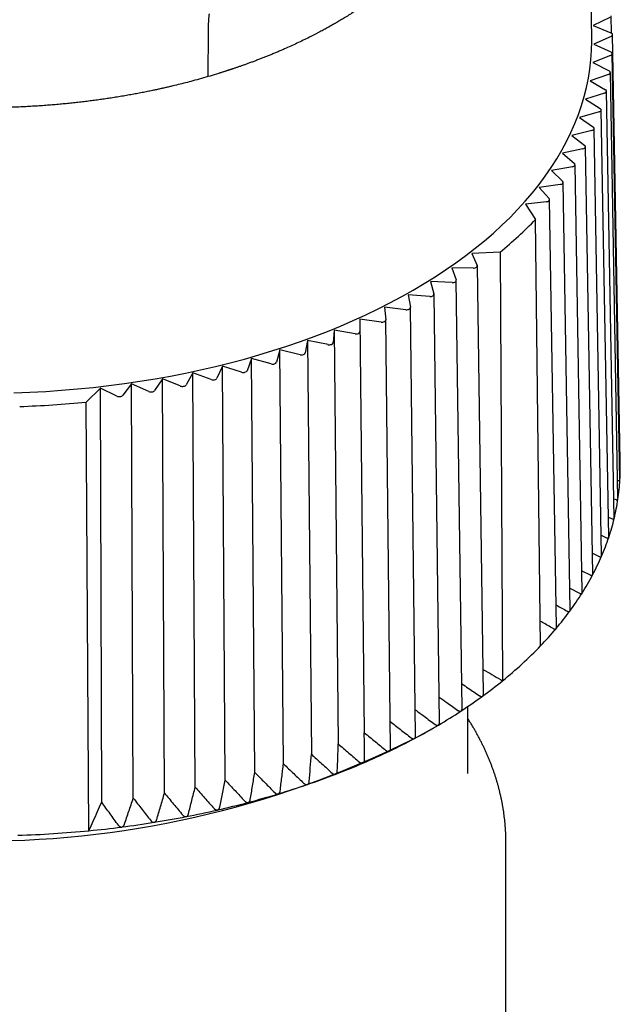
# Model space of a CAD drawing. Header units: millimetres. Extents: x 8 to 313, y 12 to 244.
# Tile 12 of 20: x 282 to 298, y 79 to 105. Entities that reach past the tile are written whole.
import ezdxf

# ---------------------------------------------------------------- set-up
doc = ezdxf.new("R2010")
doc.units = ezdxf.units.MM

msp = doc.modelspace()

# ---------------------------------------------------------------- linework, layer by layer
at = {"color": 7, "linetype": 'Continuous', "lineweight": 30}
for p, q in [((297.426, 104.269), (297.368, 109.743)), ((297.899, 104.842), (297.466, 104.628)), ((297.942, 104.431), (297.934, 104.887)), ((287.357, 104.463), (287.355, 103.288)), ((297.466, 104.628), (297.931, 104.437)), ((297.934, 104.344), (297.482, 104.143)), ((298.173, 93.206), (297.973, 104.39)), ((297.482, 104.143), (297.929, 103.938)), ((297.923, 103.845), (297.454, 103.658)), ((297.454, 103.658), (297.881, 103.439)), ((298.167, 92.703), (297.966, 103.893)), ((298.115, 92.201), (297.915, 103.397)), ((297.867, 103.347), (297.382, 103.174)), ((297.382, 103.174), (297.789, 102.943)), ((298.017, 91.701), (297.818, 102.903)), ((297.766, 102.851), (297.266, 102.694)), ((297.266, 102.694), (297.651, 102.451)), ((297.621, 102.36), (297.106, 102.217)), ((297.874, 91.206), (297.677, 102.412)), ((297.106, 102.217), (297.469, 101.963)), ((297.431, 101.873), (296.904, 101.746)), ((297.687, 90.715), (297.492, 101.927)), ((296.904, 101.746), (297.243, 101.481)), ((297.197, 101.393), (296.659, 101.282)), ((297.455, 90.231), (297.263, 101.447)), ((296.659, 101.282), (296.974, 101.007)), ((296.919, 100.92), (296.373, 100.826)), ((296.373, 100.826), (296.662, 100.542)), ((297.179, 89.755), (296.991, 100.976)), ((296.6, 100.456), (296.045, 100.379)), ((296.045, 100.379), (296.309, 100.086)), ((296.861, 89.288), (296.676, 100.513)), ((296.5, 88.832), (296.32, 100.06)), ((296.238, 100.003), (295.687, 99.943)), ((295.687, 99.943), (295.955, 99.54)), ((296.086, 88.348), (295.955, 99.54)), ((295.022, 98.683), (294.276, 98.647)), ((294.276, 98.647), (294.422, 98.334)), ((295.022, 98.683), (295.087, 87.43)), ((294.322, 98.261), (293.752, 98.272)), ((293.752, 98.272), (293.871, 97.95)), ((294.582, 87.079), (294.425, 98.32)), ((293.765, 97.88), (293.196, 97.907)), ((293.196, 97.907), (293.286, 97.582)), ((294.024, 86.696), (293.873, 97.938)), ((293.174, 97.516), (292.609, 97.56)), ((292.609, 97.56), (292.669, 97.233)), ((293.431, 86.33), (293.288, 97.573)), ((292.551, 97.17), (291.99, 97.232)), ((291.99, 97.232), (292.021, 96.903)), ((292.805, 85.983), (292.67, 97.227)), ((291.897, 96.844), (291.343, 96.922)), ((291.343, 96.922), (291.344, 96.593)), ((291.343, 96.922), (291.458, 86.065)), ((292.149, 85.655), (292.021, 96.9)), ((290.668, 96.633), (290.639, 96.304)), ((291.215, 96.537), (290.668, 96.633)), ((290.668, 96.633), (290.776, 85.772)), ((289.969, 96.364), (289.91, 96.036)), ((290.506, 96.252), (289.969, 96.364)), ((289.969, 96.364), (290.068, 85.5)), ((288.501, 95.891), (288.383, 95.569)), ((289.015, 95.748), (288.501, 95.891)), ((288.583, 85.022), (288.501, 95.891)), ((289.245, 96.116), (289.157, 95.791)), ((289.772, 95.989), (289.245, 96.116)), ((289.336, 85.25), (289.245, 96.116)), ((287.737, 95.689), (287.59, 95.371)), ((288.237, 95.53), (287.737, 95.689)), ((287.81, 84.817), (287.737, 95.689)), ((286.955, 95.51), (286.78, 95.196)), ((287.44, 95.336), (286.955, 95.51)), ((287.02, 84.636), (286.955, 95.51)), ((284.536, 95.114), (284.157, 94.742)), ((284.961, 94.903), (284.536, 95.114)), ((284.566, 84.239), (284.536, 95.114)), ((285.349, 95.224), (285.118, 94.923)), ((285.8, 95.022), (285.349, 95.224)), ((285.395, 84.347), (285.349, 95.224)), ((286.159, 95.355), (285.955, 95.047)), ((286.628, 95.167), (286.159, 95.355)), ((286.214, 84.479), (286.159, 95.355)), ((284.232, 83.492), (284.157, 94.742)), ((298.173, 93.206), (298.173, 93.206)), ((298.106, 92.695), (298.123, 92.688)), ((298.167, 92.7), (298.167, 92.703)), ((298.008, 92.208), (298.067, 92.184)), ((298.114, 92.195), (298.115, 92.201)), ((297.865, 91.725), (297.965, 91.682)), ((297.677, 91.247), (297.817, 91.184)), ((297.445, 90.776), (297.625, 90.692)), ((297.17, 90.313), (297.388, 90.206)), ((296.851, 89.859), (297.107, 89.727)), ((293.999, 86.636), (293.995, 86.633)), ((294.176, 84.999), (294.176, 86.755)), ((293.06, 86.067), (293.272, 86.189)), ((292.12, 85.583), (292.113, 85.579)), ((291.422, 85.266), (291.424, 85.267)), ((289.197, 84.459), (289.198, 84.46)), ((287.603, 84.037), (287.605, 84.038)), ((288.41, 84.236), (288.411, 84.237)), ((286.78, 83.863), (286.782, 83.863)), ((285.091, 83.59), (285.093, 83.59)), ((285.942, 83.714), (285.944, 83.714)), ((295.176, 75.039), (295.176, 83.167))]:
    msp.add_line(p, q, dxfattribs=at)
at = {"color": 7, "linetype": 'Continuous', "lineweight": 30, "flags": 128}
for points in [[(292.74, 97.681), (293.032, 97.854), (293.317, 98.032), (293.593, 98.213), (293.861, 98.399), (294.12, 98.589), (294.371, 98.783), (294.612, 98.98), (294.845, 99.181), (295.069, 99.386), (295.283, 99.594), (295.487, 99.805), (295.682, 100.019), (295.868, 100.236), (296.043, 100.455), (296.208, 100.677), (296.364, 100.902), (296.509, 101.129), (296.643, 101.358), (296.767, 101.589), (296.881, 101.821), (296.984, 102.056), (297.077, 102.292), (297.158, 102.529), (297.229, 102.767), (297.289, 103.006), (297.339, 103.247), (297.377, 103.487), (297.404, 103.729), (297.421, 103.97), (297.426, 104.212), (297.426, 104.269)], [(282.264, 94.988), (282.682, 95.004), (283.099, 95.026), (283.515, 95.054), (283.929, 95.089), (284.342, 95.13), (284.753, 95.177), (285.161, 95.231), (285.567, 95.29), (285.971, 95.356), (286.371, 95.427), (286.767, 95.505), (287.16, 95.589), (287.549, 95.678), (287.934, 95.774), (288.315, 95.875), (288.69, 95.982), (289.061, 96.095), (289.426, 96.213), (289.786, 96.337), (290.141, 96.466), (290.489, 96.6), (290.831, 96.739), (291.167, 96.884), (291.495, 97.034), (291.818, 97.188), (292.132, 97.348), (292.44, 97.512), (292.74, 97.681)]]:
    msp.add_lwpolyline(points, dxfattribs=at)
at = {"color": 7, "linetype": 'Continuous', "lineweight": 30}
for centre, radius, start, end in [((288.171, 107.076), 10.834, 309.2222, 315.9282), ((281.442, 123.033), 28.421, 271.9605, 275.4825), ((292.591, 93.025), 5.585, 356.665, 1.8492), ((292.532, 93.029), 5.644, 351.5005, 356.6484), ((292.383, 93.052), 5.796, 346.4265, 351.4845), ((292.146, 93.11), 6.04, 341.4908, 346.4116), ((291.825, 93.218), 6.378, 336.7318, 341.4772), ((291.428, 93.389), 6.81, 332.1776, 336.7196), ((290.961, 93.636), 7.339, 327.8454, 332.1667), ((290.433, 93.968), 7.962, 323.7433, 327.8359), ((289.853, 94.393), 8.681, 319.8714, 323.735), ((289.233, 94.915), 9.492, 316.2208, 319.8641), ((288.198, 95.931), 10.942, 309.0196, 316.1308), ((287.146, 97.198), 12.589, 306.0909, 309.1096), ((286.477, 98.116), 13.724, 303.2394, 306.0861), ((285.822, 99.114), 14.918, 300.5419, 303.218), ((285.199, 100.17), 16.145, 297.9923, 300.5373), ((281.426, 108.448), 25.225, 242.5352, 297.4648), ((284.609, 101.28), 17.401, 295.5727, 297.9794), ((284.056, 102.434), 18.681, 293.228, 295.5458), ((283.555, 103.6), 19.951, 291.006, 293.2243), ((283.107, 104.766), 21.199, 288.872, 291.0024), ((282.715, 105.912), 22.41, 286.8157, 288.8686), ((282.381, 107.017), 23.565, 284.827, 286.8123), ((281.882, 109.03), 25.64, 281.0171, 282.8937), ((282.104, 108.063), 24.647, 282.897, 284.8237), ((281.712, 109.902), 26.527, 279.1793, 281.0139), ((281.441, 111.991), 28.634, 271.8497, 275.5934), ((281.507, 111.294), 27.935, 275.5992, 277.3731), ((281.589, 110.661), 27.296, 277.3763, 279.1762)]:
    msp.add_arc(centre, radius, start, end, dxfattribs=at)
for centre, ratio, start_param, end_param in [((297.873, 104.39), 0.577226, 5.369384, 7.234368), ((297.866, 103.892), 0.577226, 5.317035, 7.182019), ((297.815, 103.396), 0.577227, 5.264687, 7.12967), ((297.718, 102.902), 0.577228, 5.212338, 7.077321), ((297.577, 102.412), 0.57723, 5.159988, 7.024972), ((297.392, 101.926), 0.577233, 5.107639, 6.972622), ((297.163, 101.447), 0.577236, 5.055288, 6.920272), ((296.891, 100.975), 0.57724, 5.002938, 6.867921), ((296.576, 100.512), 0.577245, 4.950586, 6.81557), ((296.22, 100.06), 0.577249, 4.898233, 6.763217), ((294.325, 98.319), 0.577273, 4.681334, 6.546318), ((293.773, 97.937), 0.57728, 4.628976, 6.49396), ((293.188, 97.573), 0.577286, 4.576617, 6.441601), ((292.57, 97.227), 0.577293, 4.524257, 6.38924), ((291.921, 96.9), 0.577299, 4.471895, 6.336879), ((291.244, 96.593), 0.577306, 4.419533, 6.284517), ((290.539, 96.306), 0.577312, 4.367169, 6.232153), ((289.81, 96.042), 0.577317, 4.314805, 6.179788), ((289.058, 95.8), 0.577323, 4.262439, 6.127422), ((288.285, 95.581), 0.577328, 4.210072, 6.075056), ((286.685, 95.214), 0.577337, 4.105336, 5.97032), ((287.493, 95.385), 0.577333, 4.157704, 6.022688), ((285.027, 94.946), 0.577344, 4.000597, 5.865581), ((285.862, 95.068), 0.577341, 4.052967, 5.91795)]:
    msp.add_ellipse(centre, major_axis=(0.1, 0), ratio=ratio, start_param=start_param, end_param=end_param, dxfattribs=at)
for points, knots in [([(294.424, 109.802), (294.424, 109.798), (294.423, 109.791), (294.423, 109.774), (294.423, 109.754), (294.422, 109.733), (294.422, 109.709), (294.421, 109.684), (294.42, 109.66), (294.419, 109.639), (294.418, 109.622), (294.417, 109.606), (294.416, 109.592), (294.415, 109.581), (294.415, 109.572), (294.414, 109.566), (294.414, 109.561), (294.414, 109.556), (294.413, 109.552), (294.413, 109.546), (294.412, 109.539), (294.412, 109.53), (294.411, 109.519), (294.41, 109.507), (294.409, 109.495), (294.408, 109.482), (294.406, 109.464), (294.404, 109.439), (294.401, 109.413), (294.399, 109.39), (294.396, 109.371), (294.394, 109.354), (294.393, 109.339), (294.391, 109.327), (294.39, 109.318), (294.389, 109.31), (294.388, 109.304), (294.388, 109.299), (294.387, 109.294), (294.386, 109.288), (294.385, 109.28), (294.383, 109.27), (294.381, 109.255), (294.379, 109.237), (294.376, 109.217), (294.373, 109.196), (294.369, 109.177), (294.365, 109.151), (294.36, 109.119), (294.353, 109.081), (294.346, 109.046), (294.34, 109.016), (294.335, 108.992), (294.331, 108.972), (294.326, 108.951), (294.321, 108.928), (294.317, 108.907), (294.312, 108.888), (294.309, 108.873), (294.305, 108.858), (294.302, 108.845), (294.299, 108.834), (294.297, 108.825), (294.295, 108.819), (294.294, 108.813), (294.292, 108.806), (294.29, 108.798), (294.288, 108.788), (294.285, 108.776), (294.281, 108.762), (294.276, 108.745), (294.271, 108.726), (294.266, 108.706), (294.26, 108.687), (294.256, 108.67), (294.251, 108.655), (294.247, 108.64), (294.242, 108.625), (294.238, 108.61), (294.233, 108.594), (294.229, 108.581), (294.225, 108.57), (294.223, 108.563), (294.221, 108.556), (294.219, 108.55), (294.217, 108.543), (294.214, 108.535), (294.211, 108.525), (294.207, 108.513), (294.202, 108.499), (294.197, 108.484), (294.192, 108.469), (294.187, 108.454), (294.18, 108.433), (294.171, 108.407), (294.161, 108.378), (294.152, 108.354), (294.144, 108.334), (294.137, 108.316), (294.131, 108.299), (294.126, 108.284), (294.121, 108.272), (294.117, 108.262), (294.114, 108.255), (294.112, 108.25), (294.11, 108.245), (294.108, 108.239), (294.105, 108.232), (294.101, 108.223), (294.097, 108.212), (294.092, 108.199), (294.086, 108.185), (294.08, 108.171), (294.072, 108.152), (294.062, 108.128), (294.05, 108.099), (294.038, 108.072), (294.027, 108.048), (294.017, 108.027), (294.01, 108.01), (294.003, 107.995), (293.997, 107.982), (293.991, 107.97), (293.985, 107.957), (293.979, 107.943), (293.971, 107.927), (293.962, 107.909), (293.952, 107.889), (293.94, 107.864), (293.926, 107.835), (293.908, 107.8), (293.893, 107.771), (293.881, 107.748), (293.873, 107.733), (293.866, 107.72), (293.86, 107.709), (293.856, 107.701), (293.852, 107.694), (293.849, 107.688), (293.845, 107.681), (293.84, 107.672), (293.834, 107.662), (293.827, 107.649), (293.814, 107.625), (293.794, 107.59), (293.769, 107.546), (293.748, 107.51), (293.731, 107.483), (293.72, 107.464), (293.709, 107.447), (293.7, 107.431), (293.692, 107.419), (293.686, 107.41), (293.682, 107.403), (293.678, 107.397), (293.675, 107.392), (293.672, 107.387), (293.668, 107.381), (293.663, 107.373), (293.656, 107.362), (293.649, 107.35), (293.64, 107.336), (293.631, 107.323), (293.613, 107.295), (293.586, 107.254), (293.55, 107.201), (293.521, 107.158), (293.499, 107.127), (293.484, 107.107), (293.471, 107.088), (293.459, 107.071), (293.448, 107.056), (293.438, 107.042), (293.427, 107.027), (293.415, 107.011), (293.401, 106.991), (293.385, 106.971), (293.368, 106.948), (293.35, 106.924), (293.333, 106.902), (293.317, 106.882), (293.303, 106.864), (293.288, 106.845), (293.273, 106.826), (293.258, 106.807), (293.244, 106.79), (293.232, 106.775), (293.222, 106.762), (293.214, 106.753), (293.208, 106.746), (293.203, 106.74), (293.199, 106.735), (293.196, 106.731), (293.191, 106.725), (293.185, 106.718), (293.177, 106.708), (293.167, 106.697), (293.147, 106.672), (293.116, 106.636), (293.08, 106.595), (293.049, 106.559), (293.022, 106.528), (292.993, 106.496), (292.969, 106.47), (292.949, 106.448), (292.935, 106.433), (292.922, 106.419), (292.91, 106.406), (292.9, 106.396), (292.892, 106.387), (292.886, 106.381), (292.882, 106.376), (292.878, 106.372), (292.873, 106.367), (292.867, 106.361), (292.86, 106.353), (292.852, 106.344), (292.842, 106.334), (292.831, 106.322), (292.818, 106.309), (292.803, 106.294), (292.789, 106.279), (292.774, 106.264), (292.759, 106.249), (292.74, 106.23), (292.716, 106.206), (292.687, 106.178), (292.661, 106.152), (292.636, 106.127), (292.611, 106.103), (292.585, 106.079), (292.559, 106.054), (292.537, 106.034), (292.52, 106.017), (292.508, 106.007), (292.499, 105.998), (292.491, 105.991), (292.486, 105.986), (292.48, 105.98), (292.473, 105.974), (292.464, 105.965), (292.452, 105.955), (292.439, 105.943), (292.423, 105.929), (292.395, 105.903), (292.353, 105.866), (292.3, 105.82), (292.247, 105.774), (292.202, 105.736), (292.167, 105.707), (292.14, 105.685), (292.115, 105.664), (292.091, 105.644), (292.07, 105.627), (292.051, 105.612), (292.034, 105.598), (292.02, 105.587), (292.007, 105.577), (291.997, 105.568), (291.987, 105.561), (291.976, 105.552), (291.962, 105.541), (291.943, 105.526), (291.923, 105.51), (291.901, 105.493), (291.877, 105.475), (291.851, 105.455), (291.822, 105.433), (291.79, 105.408), (291.757, 105.384), (291.722, 105.358), (291.687, 105.332), (291.65, 105.305), (291.616, 105.281), (291.588, 105.261), (291.565, 105.244), (291.541, 105.228), (291.517, 105.21), (291.492, 105.193), (291.469, 105.177), (291.45, 105.164), (291.435, 105.153), (291.422, 105.145), (291.413, 105.138), (291.406, 105.134), (291.4, 105.13), (291.392, 105.124), (291.379, 105.116), (291.363, 105.104), (291.334, 105.085), (291.292, 105.057), (291.239, 105.022), (291.183, 104.986), (291.124, 104.948), (291.062, 104.909), (290.999, 104.869), (290.924, 104.823), (290.835, 104.769), (290.759, 104.724), (290.707, 104.694), (290.683, 104.68), (290.661, 104.667), (290.642, 104.657), (290.626, 104.648), (290.614, 104.641), (290.605, 104.635), (290.599, 104.632), (290.593, 104.629), (290.587, 104.625), (290.579, 104.621), (290.569, 104.615), (290.556, 104.608), (290.54, 104.599), (290.523, 104.589), (290.494, 104.573), (290.454, 104.551), (290.403, 104.523), (290.348, 104.493), (290.288, 104.461), (290.224, 104.428), (290.158, 104.393), (290.088, 104.357), (289.987, 104.306), (289.855, 104.241), (289.692, 104.163), (289.528, 104.087), (289.387, 104.024), (289.268, 103.973), (289.173, 103.932), (289.078, 103.892), (288.983, 103.853), (288.889, 103.815), (288.796, 103.778), (288.703, 103.742), (288.611, 103.707), (288.518, 103.672), (288.428, 103.639), (288.342, 103.608), (288.272, 103.583), (288.218, 103.564), (288.178, 103.55), (288.139, 103.537), (288.102, 103.524), (288.066, 103.512), (288.033, 103.5), (288.007, 103.492), (287.989, 103.486), (287.976, 103.481), (287.964, 103.477), (287.953, 103.474), (287.944, 103.471), (287.937, 103.468), (287.931, 103.466), (287.926, 103.465), (287.92, 103.463), (287.91, 103.459), (287.895, 103.455), (287.874, 103.448), (287.849, 103.44), (287.82, 103.43), (287.79, 103.421), (287.759, 103.411), (287.728, 103.401), (287.696, 103.391), (287.663, 103.38), (287.568, 103.351), (287.409, 103.303), (287.184, 103.238), (286.97, 103.179), (286.767, 103.125), (286.576, 103.077), (286.417, 103.039), (286.291, 103.01), (286.198, 102.988), (286.101, 102.967), (286.002, 102.945), (285.89, 102.921), (285.765, 102.896), (285.625, 102.868), (285.479, 102.84), (285.329, 102.812), (285.174, 102.785), (285.013, 102.758), (284.857, 102.733), (284.706, 102.71), (284.561, 102.689), (284.412, 102.668), (284.259, 102.648), (284.103, 102.629), (283.946, 102.61), (283.789, 102.593), (283.632, 102.577), (283.471, 102.562), (283.307, 102.548), (283.14, 102.534), (282.97, 102.522), (282.796, 102.511), (282.62, 102.501), (282.441, 102.492), (282.263, 102.485), (282.088, 102.479), (281.917, 102.475), (281.748, 102.472), (281.577, 102.47), (281.405, 102.469), (281.232, 102.47), (281.062, 102.472), (280.895, 102.476), (280.731, 102.48), (280.561, 102.486), (280.386, 102.493), (280.205, 102.502), (280.029, 102.513), (279.857, 102.524), (279.688, 102.536), (279.523, 102.55), (279.362, 102.564), (279.206, 102.579), (279.055, 102.594), (278.909, 102.61), (278.767, 102.627), (278.625, 102.644), (278.482, 102.663), (278.335, 102.683), (278.184, 102.704), (278.03, 102.728), (277.873, 102.753), (277.714, 102.779), (277.552, 102.807), (277.384, 102.838), (277.213, 102.871), (277.037, 102.906), (276.858, 102.943), (276.676, 102.983), (276.49, 103.026), (276.302, 103.071), (276.15, 103.109), (276.033, 103.139), (275.953, 103.16), (275.875, 103.181), (275.8, 103.201), (275.729, 103.221), (275.656, 103.242), (275.583, 103.262), (275.511, 103.283), (275.442, 103.304), (275.378, 103.323), (275.317, 103.341), (275.26, 103.359), (275.207, 103.375), (275.159, 103.39), (275.115, 103.404), (275.075, 103.417), (275.039, 103.428), (275.007, 103.439), (274.98, 103.447), (274.956, 103.455), (274.936, 103.462), (274.92, 103.467), (274.906, 103.472), (274.891, 103.477), (274.872, 103.483), (274.85, 103.49), (274.826, 103.499), (274.795, 103.509), (274.759, 103.521), (274.717, 103.535), (274.671, 103.551), (274.62, 103.569), (274.565, 103.588), (274.507, 103.609), (274.444, 103.632), (274.378, 103.656), (274.293, 103.688), (274.191, 103.726), (274.077, 103.77), (273.966, 103.814), (273.86, 103.857), (273.757, 103.899), (273.659, 103.941), (273.567, 103.98), (273.481, 104.018), (273.401, 104.053), (273.324, 104.088), (273.25, 104.122), (273.179, 104.155), (273.099, 104.193), (273.01, 104.235), (272.912, 104.284), (272.811, 104.334), (272.709, 104.386), (272.626, 104.429), (272.562, 104.463), (272.519, 104.486), (272.477, 104.508), (272.438, 104.53), (272.402, 104.549), (272.369, 104.567), (272.34, 104.584), (272.314, 104.598), (272.29, 104.611), (272.27, 104.623), (272.254, 104.632), (272.241, 104.64), (272.229, 104.646), (272.216, 104.654), (272.2, 104.662), (272.182, 104.673), (272.162, 104.685), (272.139, 104.698), (272.114, 104.713), (272.086, 104.729), (272.055, 104.747), (272.024, 104.766), (271.971, 104.797), (271.899, 104.841), (271.807, 104.898), (271.714, 104.957), (271.644, 105.002), (271.597, 105.033), (271.574, 105.048), (271.552, 105.063), (271.533, 105.076), (271.515, 105.087), (271.5, 105.098), (271.488, 105.106), (271.477, 105.113), (271.468, 105.119), (271.459, 105.125), (271.45, 105.132), (271.439, 105.139), (271.427, 105.147), (271.409, 105.159), (271.385, 105.176), (271.352, 105.199), (271.318, 105.223), (271.282, 105.249), (271.245, 105.275), (271.208, 105.301), (271.171, 105.328), (271.133, 105.356), (271.101, 105.38), (271.072, 105.401), (271.049, 105.419), (271.026, 105.436), (271.003, 105.454), (270.979, 105.472), (270.956, 105.49), (270.934, 105.507), (270.914, 105.522), (270.897, 105.536), (270.882, 105.548), (270.87, 105.557), (270.862, 105.564), (270.856, 105.568), (270.852, 105.572), (270.846, 105.576), (270.839, 105.582), (270.829, 105.589), (270.818, 105.598), (270.805, 105.609), (270.789, 105.622), (270.771, 105.636), (270.753, 105.652), (270.734, 105.667), (270.704, 105.691), (270.665, 105.724), (270.616, 105.765), (270.57, 105.805), (270.532, 105.838), (270.502, 105.864), (270.48, 105.884), (270.458, 105.904), (270.436, 105.923), (270.414, 105.943), (270.395, 105.96), (270.38, 105.974), (270.368, 105.985), (270.357, 105.995), (270.348, 106.003), (270.339, 106.011), (270.329, 106.021), (270.316, 106.033), (270.301, 106.047), (270.284, 106.063), (270.265, 106.081), (270.246, 106.1), (270.227, 106.118), (270.209, 106.135), (270.193, 106.151), (270.173, 106.17), (270.151, 106.192), (270.127, 106.216), (270.105, 106.237), (270.086, 106.257), (270.068, 106.275), (270.052, 106.292), (270.035, 106.309), (270.02, 106.325), (270.005, 106.341), (269.99, 106.355), (269.978, 106.368), (269.968, 106.379), (269.96, 106.388), (269.952, 106.396), (269.942, 106.407), (269.93, 106.419), (269.917, 106.434), (269.901, 106.451), (269.884, 106.469), (269.866, 106.49), (269.847, 106.51), (269.819, 106.541), (269.783, 106.582), (269.748, 106.623), (269.722, 106.653), (269.707, 106.671), (269.693, 106.687), (269.682, 106.701), (269.672, 106.713), (269.663, 106.723), (269.654, 106.735), (269.644, 106.747), (269.632, 106.761), (269.62, 106.776), (269.607, 106.792), (269.58, 106.825), (269.541, 106.875), (269.503, 106.924), (269.479, 106.956), (269.469, 106.969), (269.459, 106.983), (269.449, 106.996), (269.439, 107.009), (269.429, 107.022), (269.421, 107.034), (269.414, 107.043), (269.408, 107.051), (269.404, 107.057), (269.401, 107.061), (269.398, 107.066), (269.394, 107.071), (269.39, 107.077), (269.384, 107.085), (269.376, 107.096), (269.366, 107.11), (269.354, 107.126), (269.336, 107.153), (269.311, 107.189), (269.281, 107.232), (269.258, 107.267), (269.24, 107.294), (269.228, 107.313), (269.216, 107.331), (269.206, 107.346), (269.198, 107.359), (269.192, 107.37), (269.186, 107.379), (269.18, 107.388), (269.174, 107.398), (269.166, 107.41), (269.158, 107.424), (269.145, 107.444), (269.13, 107.469), (269.111, 107.5), (269.093, 107.531), (269.075, 107.562), (269.058, 107.592), (269.041, 107.621), (269.028, 107.645), (269.017, 107.665), (269.009, 107.679), (269.002, 107.692), (268.996, 107.703), (268.991, 107.712), (268.985, 107.723), (268.978, 107.736), (268.971, 107.751), (268.962, 107.767), (268.953, 107.785), (268.942, 107.806), (268.93, 107.829), (268.919, 107.852), (268.907, 107.875), (268.897, 107.897), (268.887, 107.917), (268.878, 107.934), (268.872, 107.949), (268.865, 107.962), (268.86, 107.972), (268.857, 107.98), (268.854, 107.986), (268.852, 107.991), (268.849, 107.996), (268.846, 108.003), (268.843, 108.011), (268.838, 108.02), (268.833, 108.032), (268.827, 108.044), (268.82, 108.061), (268.811, 108.081), (268.802, 108.103), (268.793, 108.123), (268.785, 108.142), (268.778, 108.159), (268.771, 108.175), (268.765, 108.189), (268.76, 108.202), (268.754, 108.216), (268.749, 108.23), (268.742, 108.245), (268.736, 108.262), (268.729, 108.281), (268.721, 108.3), (268.713, 108.322), (268.705, 108.343), (268.697, 108.366), (268.688, 108.389), (268.68, 108.412), (268.672, 108.435), (268.664, 108.458), (268.657, 108.479), (268.651, 108.498), (268.645, 108.516), (268.639, 108.533), (268.634, 108.549), (268.629, 108.566), (268.623, 108.583), (268.618, 108.602), (268.611, 108.623), (268.604, 108.647), (268.597, 108.672), (268.59, 108.697), (268.583, 108.722), (268.577, 108.744), (268.571, 108.765), (268.566, 108.783), (268.562, 108.8), (268.558, 108.815), (268.555, 108.827), (268.552, 108.838), (268.55, 108.849), (268.547, 108.859), (268.545, 108.871), (268.542, 108.883), (268.539, 108.896), (268.535, 108.91), (268.532, 108.927), (268.527, 108.946), (268.523, 108.964), (268.52, 108.981), (268.517, 108.995), (268.514, 109.007), (268.512, 109.018), (268.511, 109.026), (268.509, 109.032), (268.508, 109.037), (268.507, 109.043), (268.506, 109.049), (268.504, 109.057), (268.503, 109.067), (268.5, 109.079), (268.498, 109.093), (268.495, 109.11), (268.491, 109.131), (268.487, 109.154), (268.484, 109.175), (268.481, 109.194), (268.478, 109.211), (268.476, 109.226), (268.473, 109.24), (268.472, 109.254), (268.47, 109.266), (268.468, 109.278), (268.466, 109.29), (268.465, 109.304), (268.463, 109.319), (268.46, 109.337), (268.457, 109.365), (268.453, 109.405), (268.449, 109.443), (268.446, 109.47), (268.445, 109.485), (268.444, 109.499), (268.442, 109.512), (268.442, 109.523), (268.441, 109.534), (268.44, 109.543), (268.439, 109.553), (268.439, 109.564), (268.438, 109.575), (268.437, 109.591), (268.436, 109.611), (268.434, 109.637), (268.433, 109.661), (268.432, 109.685), (268.431, 109.706), (268.431, 109.727), (268.43, 109.746), (268.43, 109.763), (268.43, 109.778), (268.429, 109.791), (268.429, 109.799), (268.429, 109.802)], [0, 0, 0, 0, 0.000688, 0.001449, 0.002293, 0.003224, 0.004244, 0.005351, 0.006547, 0.007328, 0.008099, 0.008791, 0.009402, 0.009934, 0.010238, 0.010508, 0.010743, 0.010944, 0.011114, 0.011325, 0.011642, 0.012049, 0.012546, 0.01311, 0.013666, 0.014211, 0.014743, 0.016144, 0.017453, 0.018332, 0.019164, 0.01993, 0.020606, 0.021192, 0.021553, 0.021869, 0.022138, 0.022361, 0.022556, 0.022824, 0.023186, 0.023642, 0.024191, 0.025115, 0.026042, 0.02694, 0.027808, 0.028646, 0.030418, 0.032087, 0.033664, 0.035171, 0.036032, 0.036916, 0.037836, 0.038855, 0.039981, 0.040659, 0.04137, 0.042066, 0.042657, 0.043141, 0.043518, 0.043787, 0.044018, 0.044315, 0.044685, 0.045131, 0.045651, 0.046246, 0.047043, 0.047927, 0.048828, 0.049739, 0.050408, 0.051083, 0.051762, 0.052447, 0.053138, 0.053833, 0.054486, 0.054916, 0.055271, 0.055552, 0.055801, 0.056106, 0.056467, 0.056886, 0.057448, 0.058087, 0.058773, 0.05945, 0.060115, 0.060771, 0.062274, 0.06372, 0.064636, 0.065527, 0.066381, 0.067139, 0.067795, 0.068349, 0.068802, 0.069152, 0.069312, 0.069507, 0.069768, 0.070098, 0.070494, 0.070958, 0.071591, 0.072249, 0.072891, 0.073516, 0.074874, 0.076145, 0.077375, 0.078623, 0.079418, 0.080211, 0.080918, 0.081516, 0.082007, 0.082549, 0.083192, 0.083936, 0.08478, 0.085685, 0.086616, 0.088133, 0.089713, 0.091359, 0.09216, 0.092858, 0.093452, 0.093943, 0.094329, 0.094613, 0.094849, 0.09517, 0.095574, 0.096062, 0.096634, 0.097282, 0.09939, 0.101435, 0.103418, 0.104332, 0.105228, 0.106047, 0.106763, 0.107375, 0.10775, 0.108072, 0.108342, 0.108559, 0.10876, 0.10904, 0.1094, 0.109892, 0.110482, 0.111126, 0.111774, 0.112427, 0.11494, 0.117496, 0.119996, 0.120959, 0.121911, 0.122804, 0.123597, 0.124289, 0.124884, 0.125574, 0.126372, 0.127277, 0.128283, 0.12935, 0.130472, 0.13165, 0.132492, 0.13336, 0.134255, 0.135176, 0.136104, 0.13694, 0.137671, 0.138297, 0.138695, 0.139035, 0.139316, 0.139538, 0.13972, 0.139957, 0.140327, 0.140794, 0.141359, 0.142006, 0.144323, 0.146593, 0.148027, 0.149518, 0.151074, 0.152693, 0.153441, 0.154201, 0.154912, 0.155526, 0.156042, 0.15646, 0.156781, 0.156982, 0.157161, 0.157404, 0.157713, 0.158087, 0.158526, 0.159031, 0.159602, 0.16027, 0.161009, 0.161779, 0.162529, 0.163261, 0.163974, 0.165457, 0.166851, 0.168157, 0.169375, 0.170556, 0.171768, 0.173012, 0.174288, 0.174927, 0.175475, 0.175921, 0.176265, 0.176507, 0.176749, 0.177067, 0.177504, 0.178032, 0.178652, 0.179363, 0.180165, 0.182622, 0.185032, 0.187391, 0.1897, 0.190889, 0.192061, 0.193161, 0.194174, 0.195097, 0.195932, 0.196613, 0.197221, 0.197753, 0.198203, 0.198571, 0.198932, 0.199593, 0.200368, 0.201258, 0.202149, 0.203132, 0.204205, 0.20538, 0.206684, 0.208122, 0.209432, 0.210836, 0.212334, 0.213926, 0.214798, 0.215695, 0.216617, 0.217566, 0.21854, 0.219497, 0.2202, 0.22079, 0.221267, 0.22163, 0.221879, 0.222074, 0.222304, 0.222821, 0.223461, 0.224223, 0.226134, 0.228135, 0.230225, 0.232405, 0.234671, 0.236968, 0.239275, 0.242847, 0.246444, 0.247386, 0.24825, 0.249008, 0.249661, 0.250209, 0.250652, 0.250937, 0.251151, 0.251317, 0.251531, 0.251801, 0.252126, 0.252582, 0.253116, 0.253728, 0.254401, 0.256062, 0.257802, 0.25962, 0.261653, 0.263777, 0.265989, 0.268291, 0.27065, 0.275889, 0.281089, 0.286251, 0.291375, 0.294285, 0.297183, 0.300068, 0.302941, 0.305784, 0.308539, 0.311202, 0.314026, 0.316739, 0.319341, 0.321832, 0.324212, 0.325381, 0.326521, 0.327632, 0.328715, 0.329752, 0.330689, 0.331524, 0.331913, 0.332274, 0.332609, 0.332916, 0.333196, 0.333407, 0.333539, 0.333675, 0.333847, 0.334055, 0.334521, 0.335103, 0.335802, 0.336616, 0.337546, 0.338358, 0.339239, 0.340139, 0.341041, 0.341943, 0.348069, 0.354237, 0.360449, 0.365512, 0.370603, 0.375722, 0.378145, 0.380596, 0.383118, 0.385711, 0.388377, 0.39188, 0.395501, 0.399238, 0.403093, 0.407064, 0.411152, 0.415357, 0.418942, 0.422608, 0.426355, 0.430183, 0.434091, 0.43808, 0.441916, 0.445823, 0.449802, 0.453853, 0.457975, 0.46217, 0.466436, 0.470774, 0.475184, 0.479587, 0.483846, 0.48804, 0.492167, 0.49623, 0.500543, 0.504779, 0.508939, 0.513023, 0.51703, 0.52096, 0.525494, 0.529922, 0.534243, 0.538459, 0.54265, 0.546731, 0.550701, 0.55456, 0.558309, 0.561947, 0.565474, 0.568962, 0.572555, 0.576254, 0.58006, 0.583973, 0.58792, 0.59197, 0.596122, 0.600378, 0.604826, 0.609382, 0.614045, 0.618815, 0.623692, 0.628676, 0.633767, 0.635915, 0.638077, 0.640186, 0.642214, 0.644164, 0.646034, 0.648135, 0.650127, 0.652008, 0.653778, 0.655471, 0.65705, 0.658513, 0.659861, 0.661095, 0.662213, 0.663217, 0.664104, 0.664877, 0.665535, 0.666081, 0.666566, 0.66689, 0.667314, 0.667842, 0.668458, 0.669164, 0.669959, 0.671031, 0.67223, 0.673558, 0.675013, 0.676597, 0.678278, 0.680081, 0.682009, 0.68406, 0.687544, 0.690932, 0.694221, 0.69741, 0.700501, 0.703492, 0.706384, 0.708948, 0.711429, 0.713827, 0.716141, 0.718373, 0.720595, 0.723697, 0.726883, 0.730153, 0.733508, 0.736946, 0.738404, 0.739876, 0.741301, 0.742621, 0.743837, 0.74495, 0.745958, 0.746862, 0.747662, 0.748357, 0.748932, 0.749371, 0.749719, 0.750163, 0.750702, 0.751335, 0.752045, 0.752846, 0.753736, 0.754718, 0.75579, 0.756939, 0.758105, 0.761359, 0.764685, 0.768082, 0.77155, 0.77247, 0.773366, 0.774182, 0.774919, 0.775575, 0.776151, 0.776625, 0.777026, 0.777354, 0.777667, 0.778027, 0.778433, 0.778886, 0.779374, 0.780497, 0.781757, 0.783154, 0.784516, 0.785964, 0.787433, 0.78892, 0.790425, 0.791947, 0.792885, 0.79383, 0.794781, 0.795739, 0.796703, 0.79767, 0.798566, 0.799432, 0.800172, 0.800788, 0.801278, 0.801643, 0.801828, 0.801991, 0.802227, 0.802541, 0.802933, 0.803402, 0.803948, 0.804638, 0.805422, 0.806243, 0.807054, 0.807855, 0.810074, 0.812209, 0.814261, 0.816246, 0.817274, 0.818296, 0.819311, 0.820319, 0.821321, 0.822289, 0.822939, 0.823506, 0.82399, 0.824395, 0.824765, 0.82525, 0.825848, 0.826561, 0.827406, 0.828354, 0.829286, 0.830181, 0.831039, 0.831859, 0.832642, 0.833946, 0.835132, 0.836198, 0.837146, 0.838026, 0.838883, 0.839716, 0.840509, 0.841279, 0.842027, 0.842722, 0.843189, 0.843584, 0.84399, 0.844495, 0.845111, 0.845829, 0.84665, 0.847574, 0.848583, 0.849598, 0.850608, 0.853108, 0.855579, 0.856539, 0.857428, 0.858214, 0.858897, 0.85942, 0.859894, 0.860427, 0.861026, 0.861691, 0.862423, 0.863196, 0.863975, 0.867149, 0.870387, 0.871021, 0.871653, 0.872284, 0.872914, 0.873542, 0.874166, 0.874726, 0.875197, 0.875534, 0.875804, 0.876007, 0.876188, 0.876423, 0.87671, 0.877052, 0.877609, 0.878268, 0.879028, 0.879889, 0.882028, 0.884062, 0.885991, 0.886917, 0.887816, 0.888655, 0.889379, 0.889987, 0.890481, 0.890824, 0.891235, 0.89172, 0.892281, 0.892916, 0.893623, 0.89504, 0.896462, 0.89789, 0.899324, 0.900742, 0.902078, 0.903329, 0.904056, 0.904746, 0.905341, 0.905827, 0.906204, 0.9067, 0.907287, 0.907965, 0.908711, 0.909543, 0.910471, 0.911522, 0.912696, 0.913636, 0.914642, 0.915715, 0.916378, 0.91706, 0.917666, 0.918158, 0.918487, 0.918733, 0.91894, 0.919189, 0.919481, 0.919818, 0.920271, 0.920785, 0.92136, 0.921985, 0.923061, 0.924059, 0.92498, 0.925823, 0.926601, 0.927299, 0.92794, 0.928542, 0.929103, 0.929779, 0.930445, 0.931232, 0.932042, 0.932952, 0.933914, 0.9349, 0.93591, 0.936944, 0.937991, 0.939059, 0.940084, 0.941031, 0.9419, 0.942693, 0.943411, 0.944162, 0.944888, 0.945629, 0.94648, 0.947448, 0.94853, 0.949658, 0.950778, 0.951889, 0.952993, 0.953854, 0.954679, 0.955419, 0.956076, 0.956648, 0.9571, 0.957556, 0.958039, 0.958547, 0.959082, 0.959644, 0.96028, 0.961035, 0.961892, 0.962852, 0.963466, 0.964111, 0.964694, 0.965178, 0.965512, 0.965775, 0.965981, 0.966221, 0.966509, 0.966847, 0.967308, 0.967838, 0.968437, 0.969091, 0.970204, 0.971221, 0.972141, 0.972965, 0.973746, 0.97442, 0.975044, 0.975635, 0.976194, 0.976719, 0.977235, 0.977835, 0.97852, 0.979289, 0.980135, 0.98232, 0.984563, 0.98528, 0.985972, 0.986598, 0.987158, 0.987653, 0.988104, 0.988495, 0.988916, 0.989384, 0.989899, 0.99046, 0.991441, 0.992542, 0.993762, 0.994646, 0.995584, 0.996521, 0.997378, 0.998154, 0.998849, 0.999464, 1, 1, 1, 1]), ([(287.384, 104.935), (287.383, 104.926), (287.381, 104.909), (287.378, 104.881), (287.375, 104.853), (287.373, 104.824), (287.371, 104.795), (287.369, 104.773), (287.369, 104.759), (287.368, 104.752), (287.368, 104.745), (287.367, 104.739), (287.367, 104.732), (287.366, 104.716), (287.364, 104.689), (287.362, 104.652), (287.36, 104.616), (287.359, 104.582), (287.358, 104.549), (287.357, 104.518), (287.357, 104.489), (287.357, 104.472), (287.357, 104.463)], [0, 0, 0, 0, 0.081296, 0.157186, 0.227679, 0.292786, 0.359322, 0.419144, 0.433708, 0.447815, 0.461465, 0.47466, 0.487399, 0.499684, 0.571877, 0.640763, 0.706571, 0.769565, 0.830047, 0.888354, 0.944867, 1, 1, 1, 1]), ([(298.158, 93.188), (298.16, 93.188), (298.164, 93.189), (298.169, 93.191), (298.172, 93.196), (298.173, 93.201), (298.173, 93.204), (298.173, 93.206)], [0, 0, 0, 0, 0.198475, 0.452315, 0.659804, 0.872989, 1, 1, 1, 1]), ([(298.123, 92.688), (298.128, 92.686), (298.136, 92.683), (298.147, 92.682), (298.154, 92.683), (298.16, 92.685), (298.164, 92.689), (298.166, 92.694), (298.167, 92.698), (298.167, 92.7)], [0, 0, 0, 0, 0.2185675, 0.3769754, 0.538978, 0.6675343, 0.7995036, 0.898687, 1, 1, 1, 1]), ([(298.067, 92.184), (298.07, 92.183), (298.076, 92.18), (298.085, 92.178), (298.094, 92.177), (298.102, 92.178), (298.108, 92.181), (298.112, 92.186), (298.114, 92.192), (298.114, 92.195)], [0, 0, 0, 0, 0.1390109, 0.2795735, 0.4291531, 0.5820879, 0.7073719, 0.8360411, 1, 1, 1, 1]), ([(297.965, 91.682), (297.969, 91.681), (297.977, 91.677), (297.987, 91.675), (297.996, 91.675), (298.004, 91.676), (298.01, 91.68), (298.014, 91.686), (298.016, 91.69), (298.016, 91.692)], [0, 0, 0, 0, 0.1696653, 0.3391825, 0.482555, 0.6257723, 0.7705492, 0.9151485, 1, 1, 1, 1]), ([(298.016, 91.692), (298.017, 91.694), (298.017, 91.697), (298.017, 91.701), (298.017, 91.701)], [0, 0, 0, 0, 0.874706, 1, 1, 1, 1]), ([(297.817, 91.184), (297.822, 91.182), (297.832, 91.178), (297.844, 91.176), (297.853, 91.176), (297.861, 91.178), (297.867, 91.182), (297.871, 91.187), (297.872, 91.191), (297.873, 91.192)], [0, 0, 0, 0, 0.198966, 0.39763, 0.534112, 0.670455, 0.808108, 0.945629, 1, 1, 1, 1]), ([(297.873, 91.192), (297.873, 91.195), (297.874, 91.199), (297.874, 91.204), (297.874, 91.206)], [0, 0, 0, 0, 0.644483, 1, 1, 1, 1]), ([(297.625, 90.692), (297.63, 90.689), (297.642, 90.685), (297.655, 90.682), (297.666, 90.683), (297.673, 90.685), (297.678, 90.689), (297.682, 90.694), (297.683, 90.697), (297.684, 90.698)], [0, 0, 0, 0, 0.2277248, 0.4548922, 0.584574, 0.7141351, 0.832317, 0.9504322, 1, 1, 1, 1]), ([(297.684, 90.698), (297.685, 90.7), (297.687, 90.705), (297.687, 90.712), (297.687, 90.715)], [0, 0, 0, 0, 0.510279, 1, 1, 1, 1]), ([(297.388, 90.206), (297.393, 90.203), (297.403, 90.199), (297.415, 90.196), (297.426, 90.195), (297.434, 90.196), (297.441, 90.199), (297.447, 90.203), (297.449, 90.208), (297.451, 90.21)], [0, 0, 0, 0, 0.195769, 0.391258, 0.511412, 0.638117, 0.764707, 0.882378, 1, 1, 1, 1]), ([(297.451, 90.21), (297.452, 90.212), (297.454, 90.218), (297.455, 90.225), (297.455, 90.23), (297.455, 90.231)], [0, 0, 0, 0, 0.420543, 0.855933, 1, 1, 1, 1]), ([(297.107, 89.727), (297.113, 89.725), (297.123, 89.72), (297.137, 89.716), (297.149, 89.716), (297.158, 89.717), (297.167, 89.721), (297.171, 89.726), (297.173, 89.729)], [0, 0, 0, 0, 0.19769, 0.395087, 0.566858, 0.690948, 0.814932, 1, 1, 1, 1]), ([(297.173, 89.729), (297.175, 89.732), (297.177, 89.737), (297.179, 89.746), (297.179, 89.752), (297.179, 89.755)], [0, 0, 0, 0, 0.357319, 0.727253, 1, 1, 1, 1]), ([(296.491, 89.415), (296.494, 89.414), (296.592, 89.362), (296.689, 89.309), (296.784, 89.258)], [0, 0, 0, 0, 0.030903, 1, 1, 1, 1]), ([(296.784, 89.258), (296.789, 89.256), (296.8, 89.25), (296.813, 89.247), (296.823, 89.245), (296.832, 89.246), (296.84, 89.248), (296.847, 89.252), (296.851, 89.256), (296.853, 89.258)], [0, 0, 0, 0, 0.197606, 0.394919, 0.508041, 0.6211, 0.742751, 0.864307, 1, 1, 1, 1]), ([(296.853, 89.258), (296.854, 89.261), (296.858, 89.266), (296.86, 89.275), (296.861, 89.283), (296.861, 89.287), (296.861, 89.288)], [0, 0, 0, 0, 0.309977, 0.630896, 0.940561, 1, 1, 1, 1]), ([(296.418, 88.799), (296.323, 88.853), (296.21, 88.917), (296.096, 88.98), (296.079, 88.989)], [0, 0, 0, 0, 0.845513, 1, 1, 1, 1]), ([(296.418, 88.799), (296.424, 88.797), (296.434, 88.791), (296.448, 88.787), (296.461, 88.785), (296.471, 88.786), (296.479, 88.789), (296.486, 88.792), (296.489, 88.796), (296.49, 88.797)], [0, 0, 0, 0, 0.1976033, 0.3949136, 0.5347518, 0.674437, 0.793987, 0.9134574, 1, 1, 1, 1]), ([(296.49, 88.797), (296.492, 88.8), (296.496, 88.805), (296.499, 88.814), (296.5, 88.823), (296.5, 88.83), (296.5, 88.832)], [0, 0, 0, 0, 0.272993, 0.555623, 0.828341, 1, 1, 1, 1]), ([(294.573, 87.728), (294.596, 87.715), (294.693, 87.659), (294.864, 87.56), (295.012, 87.473), (295.087, 87.43)], [0, 0, 0, 0, 0.133274, 0.563827, 1, 1, 1, 1]), ([(294.015, 87.35), (294.072, 87.311), (294.228, 87.207), (294.382, 87.102), (294.479, 87.036)], [0, 0, 0, 0, 0.371145, 1, 1, 1, 1]), ([(293.422, 86.999), (293.49, 86.952), (293.654, 86.836), (293.818, 86.719), (293.915, 86.65)], [0, 0, 0, 0, 0.40987, 1, 1, 1, 1]), ([(294.479, 87.036), (294.484, 87.033), (294.495, 87.026), (294.511, 87.02), (294.525, 87.017), (294.536, 87.016), (294.545, 87.018), (294.554, 87.02), (294.558, 87.023), (294.561, 87.025)], [0, 0, 0, 0, 0.1976, 0.394908, 0.537468, 0.679862, 0.784169, 0.888428, 1, 1, 1, 1]), ([(294.561, 87.025), (294.564, 87.027), (294.569, 87.031), (294.575, 87.04), (294.579, 87.051), (294.582, 87.063), (294.583, 87.073), (294.582, 87.079), (294.582, 87.079)], [0, 0, 0, 0, 0.180264, 0.366891, 0.546973, 0.731523, 0.987041, 1, 1, 1, 1]), ([(292.797, 86.668), (292.874, 86.611), (293.048, 86.483), (293.221, 86.354), (293.317, 86.282)], [0, 0, 0, 0, 0.444106, 1, 1, 1, 1]), ([(293.915, 86.65), (293.92, 86.647), (293.931, 86.64), (293.947, 86.633), (293.961, 86.629), (293.973, 86.628), (293.985, 86.63), (293.991, 86.632), (293.995, 86.634)], [0, 0, 0, 0, 0.207775, 0.420646, 0.570564, 0.72418, 0.859875, 1, 1, 1, 1]), ([(293.999, 86.636), (294.002, 86.638), (294.007, 86.643), (294.014, 86.651), (294.019, 86.661), (294.022, 86.674), (294.024, 86.686), (294.023, 86.694), (294.023, 86.696)], [0, 0, 0, 0, 0.165757, 0.337365, 0.502955, 0.672653, 0.907609, 1, 1, 1, 1]), ([(292.141, 86.357), (292.227, 86.29), (292.41, 86.148), (292.591, 86.006), (292.686, 85.932)], [0, 0, 0, 0, 0.474747, 1, 1, 1, 1]), ([(293.402, 86.265), (293.405, 86.267), (293.411, 86.271), (293.418, 86.28), (293.424, 86.29), (293.428, 86.302), (293.431, 86.316), (293.43, 86.326), (293.43, 86.33)], [0, 0, 0, 0, 0.153184, 0.311774, 0.464804, 0.621635, 0.838631, 1, 1, 1, 1]), ([(295.176, 83.167), (295.176, 83.176), (295.176, 83.212), (295.175, 83.276), (295.173, 83.36), (295.17, 83.444), (295.165, 83.528), (295.159, 83.612), (295.152, 83.695), (295.143, 83.779), (295.133, 83.863), (295.122, 83.947), (295.11, 84.031), (295.096, 84.115), (295.081, 84.199), (295.065, 84.282), (295.047, 84.366), (295.028, 84.449), (295.008, 84.533), (294.987, 84.616), (294.964, 84.7), (294.94, 84.783), (294.915, 84.866), (294.889, 84.949), (294.861, 85.032), (294.832, 85.115), (294.801, 85.197), (294.77, 85.28), (294.737, 85.362), (294.702, 85.444), (294.667, 85.526), (294.63, 85.608), (294.592, 85.689), (294.552, 85.771), (294.511, 85.852), (294.469, 85.933), (294.426, 86.014), (294.381, 86.094), (294.335, 86.175), (294.288, 86.255), (294.239, 86.334), (294.202, 86.394), (294.181, 86.427), (294.176, 86.433)], [0, 0, 0, 0, 0.007096, 0.03172, 0.056354, 0.080999, 0.105657, 0.130332, 0.155026, 0.179741, 0.204479, 0.229243, 0.254035, 0.278858, 0.303713, 0.328603, 0.35353, 0.378497, 0.403504, 0.428555, 0.45365, 0.478793, 0.503984, 0.529225, 0.554518, 0.579865, 0.605266, 0.630724, 0.656239, 0.681812, 0.707444, 0.733137, 0.758891, 0.784706, 0.810584, 0.836523, 0.862526, 0.888592, 0.91472, 0.940911, 0.967165, 0.99348, 1, 1, 1, 1]), ([(293.317, 86.282), (293.322, 86.278), (293.333, 86.271), (293.349, 86.263), (293.363, 86.259), (293.376, 86.258), (293.387, 86.259), (293.395, 86.261), (293.4, 86.264), (293.402, 86.265)], [0, 0, 0, 0, 0.1977628, 0.3952323, 0.5379092, 0.6804202, 0.799883, 0.9192678, 1, 1, 1, 1]), ([(291.463, 85.347), (291.462, 85.467), (291.461, 85.706), (291.459, 85.945), (291.458, 86.065)], [0, 0, 0, 0, 0.499996, 1, 1, 1, 1]), ([(291.458, 86.065), (291.553, 85.988), (291.742, 85.834), (291.931, 85.679), (292.025, 85.601)], [0, 0, 0, 0, 0.499996, 1, 1, 1, 1]), ([(292.686, 85.932), (292.692, 85.928), (292.702, 85.92), (292.718, 85.912), (292.733, 85.908), (292.745, 85.906), (292.757, 85.907), (292.766, 85.909), (292.771, 85.911), (292.773, 85.912)], [0, 0, 0, 0, 0.1993929, 0.3984901, 0.5423431, 0.6860289, 0.8066465, 0.9271851, 1, 1, 1, 1]), ([(292.776, 85.914), (292.775, 85.914), (292.774, 85.913), (292.773, 85.912), (292.773, 85.912)], [0, 0, 0, 0, 0.629578, 1, 1, 1, 1]), ([(292.776, 85.914), (292.779, 85.916), (292.785, 85.921), (292.793, 85.93), (292.798, 85.941), (292.802, 85.954), (292.805, 85.968), (292.805, 85.978), (292.805, 85.983)], [0, 0, 0, 0, 0.1531132, 0.3117294, 0.4646502, 0.6212151, 0.8449849, 1, 1, 1, 1]), ([(290.75, 85.054), (290.754, 85.174), (290.763, 85.413), (290.772, 85.652), (290.776, 85.772)], [0, 0, 0, 0, 0.499996, 1, 1, 1, 1]), ([(290.776, 85.772), (290.869, 85.692), (291.056, 85.532), (291.241, 85.372), (291.334, 85.291)], [0, 0, 0, 0, 0.499996, 1, 1, 1, 1]), ([(292.025, 85.601), (292.03, 85.597), (292.041, 85.589), (292.057, 85.581), (292.071, 85.576), (292.084, 85.574), (292.096, 85.574), (292.105, 85.576), (292.111, 85.578), (292.113, 85.579)], [0, 0, 0, 0, 0.197605, 0.394918, 0.537481, 0.679879, 0.79923, 0.918504, 1, 1, 1, 1]), ([(292.12, 85.583), (292.123, 85.586), (292.129, 85.591), (292.136, 85.601), (292.142, 85.612), (292.146, 85.626), (292.149, 85.64), (292.148, 85.651), (292.148, 85.655)], [0, 0, 0, 0, 0.1564401, 0.31859, 0.4747875, 0.6345162, 0.8482711, 1, 1, 1, 1]), ([(290.012, 84.783), (290.021, 84.903), (290.04, 85.142), (290.059, 85.381), (290.068, 85.5)], [0, 0, 0, 0, 0.4999962, 1, 1, 1, 1]), ([(290.068, 85.5), (290.16, 85.417), (290.343, 85.252), (290.525, 85.086), (290.616, 85.003)], [0, 0, 0, 0, 0.499996, 1, 1, 1, 1]), ([(291.424, 85.267), (291.427, 85.269), (291.435, 85.273), (291.444, 85.282), (291.451, 85.292), (291.457, 85.305), (291.461, 85.318), (291.463, 85.332), (291.463, 85.342), (291.463, 85.347)], [0, 0, 0, 0, 0.132727, 0.272902, 0.418231, 0.558153, 0.701076, 0.849511, 1, 1, 1, 1]), ([(289.25, 84.535), (289.264, 84.655), (289.293, 84.893), (289.322, 85.131), (289.336, 85.25)], [0, 0, 0, 0, 0.4999962, 1, 1, 1, 1]), ([(289.336, 85.25), (289.426, 85.164), (289.606, 84.993), (289.784, 84.822), (289.874, 84.736)], [0, 0, 0, 0, 0.499996, 1, 1, 1, 1]), ([(290.706, 84.975), (290.709, 84.977), (290.714, 84.979), (290.723, 84.985), (290.731, 84.994), (290.739, 85.005), (290.744, 85.018), (290.748, 85.031), (290.75, 85.043), (290.75, 85.05), (290.75, 85.054)], [0, 0, 0, 0, 0.094865, 0.191637, 0.336732, 0.487163, 0.631964, 0.779718, 0.889473, 1, 1, 1, 1]), ([(291.334, 85.291), (291.339, 85.287), (291.35, 85.279), (291.366, 85.27), (291.381, 85.265), (291.393, 85.262), (291.405, 85.262), (291.415, 85.264), (291.42, 85.266), (291.422, 85.266)], [0, 0, 0, 0, 0.1993929, 0.3984901, 0.5423431, 0.6860289, 0.8066465, 0.9271851, 1, 1, 1, 1]), ([(287.664, 84.11), (287.688, 84.228), (287.737, 84.464), (287.786, 84.7), (287.81, 84.817)], [0, 0, 0, 0, 0.499996, 1, 1, 1, 1]), ([(287.81, 84.817), (287.895, 84.727), (288.066, 84.545), (288.235, 84.363), (288.32, 84.272)], [0, 0, 0, 0, 0.499996, 1, 1, 1, 1]), ([(288.466, 84.311), (288.486, 84.429), (288.525, 84.667), (288.564, 84.904), (288.583, 85.022)], [0, 0, 0, 0, 0.499996, 1, 1, 1, 1]), ([(288.583, 85.022), (288.671, 84.934), (288.846, 84.758), (289.02, 84.581), (289.107, 84.492)], [0, 0, 0, 0, 0.499996, 1, 1, 1, 1]), ([(289.964, 84.706), (289.967, 84.707), (289.974, 84.71), (289.984, 84.718), (289.993, 84.728), (290.002, 84.742), (290.008, 84.758), (290.011, 84.773), (290.012, 84.781), (290.012, 84.783)], [0, 0, 0, 0, 0.119665, 0.24317, 0.395195, 0.552774, 0.740601, 0.933817, 1, 1, 1, 1]), ([(290.616, 85.003), (290.622, 84.998), (290.632, 84.99), (290.648, 84.98), (290.663, 84.975), (290.676, 84.972), (290.688, 84.971), (290.698, 84.973), (290.704, 84.975), (290.706, 84.975)], [0, 0, 0, 0, 0.197605, 0.394918, 0.537481, 0.679879, 0.79923, 0.918504, 1, 1, 1, 1]), ([(286.844, 83.934), (286.873, 84.051), (286.931, 84.285), (286.99, 84.519), (287.02, 84.636)], [0, 0, 0, 0, 0.499996, 1, 1, 1, 1]), ([(287.02, 84.636), (287.102, 84.543), (287.268, 84.356), (287.432, 84.169), (287.514, 84.076)], [0, 0, 0, 0, 0.499996, 1, 1, 1, 1]), ([(289.198, 84.46), (289.202, 84.461), (289.209, 84.464), (289.217, 84.469), (289.225, 84.476), (289.232, 84.485), (289.241, 84.5), (289.247, 84.516), (289.249, 84.529), (289.25, 84.535)], [0, 0, 0, 0, 0.117916, 0.239418, 0.289057, 0.450064, 0.616884, 0.806067, 1, 1, 1, 1]), ([(289.874, 84.736), (289.879, 84.732), (289.889, 84.723), (289.904, 84.713), (289.919, 84.707), (289.932, 84.703), (289.945, 84.703), (289.955, 84.703), (289.961, 84.705), (289.964, 84.706)], [0, 0, 0, 0, 0.197605, 0.394918, 0.537481, 0.679879, 0.79923, 0.918504, 1, 1, 1, 1]), ([(285.162, 83.657), (285.201, 83.772), (285.278, 84.002), (285.356, 84.232), (285.395, 84.347)], [0, 0, 0, 0, 0.499996, 1, 1, 1, 1]), ([(285.395, 84.347), (285.472, 84.249), (285.625, 84.053), (285.778, 83.856), (285.854, 83.758)], [0, 0, 0, 0, 0.499996, 1, 1, 1, 1]), ([(286.009, 83.783), (286.043, 83.899), (286.111, 84.131), (286.18, 84.363), (286.214, 84.479)], [0, 0, 0, 0, 0.499996, 1, 1, 1, 1]), ([(286.214, 84.479), (286.294, 84.384), (286.453, 84.192), (286.612, 84), (286.692, 83.904)], [0, 0, 0, 0, 0.499996, 1, 1, 1, 1]), ([(288.32, 84.272), (288.325, 84.267), (288.335, 84.257), (288.35, 84.247), (288.365, 84.24), (288.378, 84.236), (288.391, 84.234), (288.401, 84.234), (288.407, 84.236), (288.41, 84.236)], [0, 0, 0, 0, 0.199393, 0.39849, 0.542343, 0.686029, 0.806646, 0.927185, 1, 1, 1, 1]), ([(288.411, 84.237), (288.415, 84.238), (288.422, 84.24), (288.432, 84.246), (288.441, 84.255), (288.45, 84.266), (288.458, 84.28), (288.463, 84.295), (288.465, 84.306), (288.466, 84.311)], [0, 0, 0, 0, 0.119742, 0.243239, 0.342455, 0.511687, 0.686934, 0.842269, 1, 1, 1, 1]), ([(289.107, 84.492), (289.112, 84.488), (289.122, 84.478), (289.138, 84.468), (289.153, 84.461), (289.166, 84.458), (289.178, 84.457), (289.189, 84.457), (289.195, 84.459), (289.197, 84.459)], [0, 0, 0, 0, 0.1993929, 0.3984901, 0.5423431, 0.6860289, 0.8066465, 0.9271851, 1, 1, 1, 1]), ([(284.232, 83.492), (284.27, 83.577), (284.344, 83.744), (284.455, 83.993), (284.529, 84.157), (284.566, 84.239)], [0, 0, 0, 0, 0.337682, 0.671013, 1, 1, 1, 1]), ([(285.005, 83.637), (284.932, 83.737), (284.786, 83.938), (284.639, 84.139), (284.566, 84.239)], [0, 0, 0, 0, 0.499996, 1, 1, 1, 1]), ([(287.514, 84.076), (287.519, 84.071), (287.528, 84.061), (287.543, 84.05), (287.558, 84.042), (287.571, 84.038), (287.584, 84.036), (287.595, 84.036), (287.601, 84.037), (287.603, 84.037)], [0, 0, 0, 0, 0.199393, 0.39849, 0.542343, 0.686029, 0.806646, 0.927185, 1, 1, 1, 1]), ([(287.605, 84.038), (287.609, 84.039), (287.616, 84.041), (287.628, 84.048), (287.639, 84.057), (287.649, 84.071), (287.656, 84.085), (287.661, 84.098), (287.663, 84.106), (287.664, 84.11)], [0, 0, 0, 0, 0.121792, 0.247536, 0.39667, 0.574741, 0.759023, 0.879005, 1, 1, 1, 1]), ([(285.854, 83.758), (285.859, 83.752), (285.868, 83.742), (285.882, 83.73), (285.896, 83.721), (285.909, 83.716), (285.922, 83.713), (285.933, 83.713), (285.939, 83.714), (285.942, 83.714)], [0, 0, 0, 0, 0.199393, 0.39849, 0.542343, 0.686029, 0.806646, 0.927185, 1, 1, 1, 1]), ([(285.944, 83.714), (285.948, 83.715), (285.956, 83.717), (285.968, 83.723), (285.978, 83.73), (285.988, 83.741), (285.998, 83.755), (286.005, 83.77), (286.008, 83.78), (286.009, 83.783)], [0, 0, 0, 0, 0.126366, 0.257151, 0.381229, 0.508232, 0.704791, 0.907878, 1, 1, 1, 1]), ([(286.692, 83.904), (286.696, 83.899), (286.705, 83.889), (286.72, 83.877), (286.735, 83.869), (286.748, 83.864), (286.761, 83.862), (286.771, 83.862), (286.777, 83.863), (286.78, 83.863)], [0, 0, 0, 0, 0.199393, 0.39849, 0.542343, 0.686029, 0.806646, 0.927185, 1, 1, 1, 1]), ([(286.782, 83.863), (286.786, 83.864), (286.794, 83.867), (286.804, 83.872), (286.813, 83.879), (286.822, 83.888), (286.831, 83.901), (286.839, 83.917), (286.842, 83.929), (286.844, 83.934)], [0, 0, 0, 0, 0.124003, 0.25218, 0.351335, 0.452032, 0.64273, 0.840149, 1, 1, 1, 1]), ([(285.005, 83.637), (285.009, 83.631), (285.018, 83.62), (285.032, 83.608), (285.046, 83.599), (285.059, 83.593), (285.072, 83.59), (285.083, 83.589), (285.089, 83.59), (285.091, 83.59)], [0, 0, 0, 0, 0.1993929, 0.3984901, 0.5423431, 0.6860289, 0.8066465, 0.9271851, 1, 1, 1, 1]), ([(285.093, 83.59), (285.098, 83.591), (285.106, 83.593), (285.118, 83.599), (285.129, 83.606), (285.136, 83.613), (285.145, 83.623), (285.154, 83.636), (285.159, 83.65), (285.162, 83.657)], [0, 0, 0, 0, 0.128847, 0.262379, 0.391083, 0.523005, 0.565616, 0.779132, 1, 1, 1, 1])]:
    msp.add_open_spline(points, degree=3, knots=knots, dxfattribs=at)

doc.saveas('drawing.dxf')
